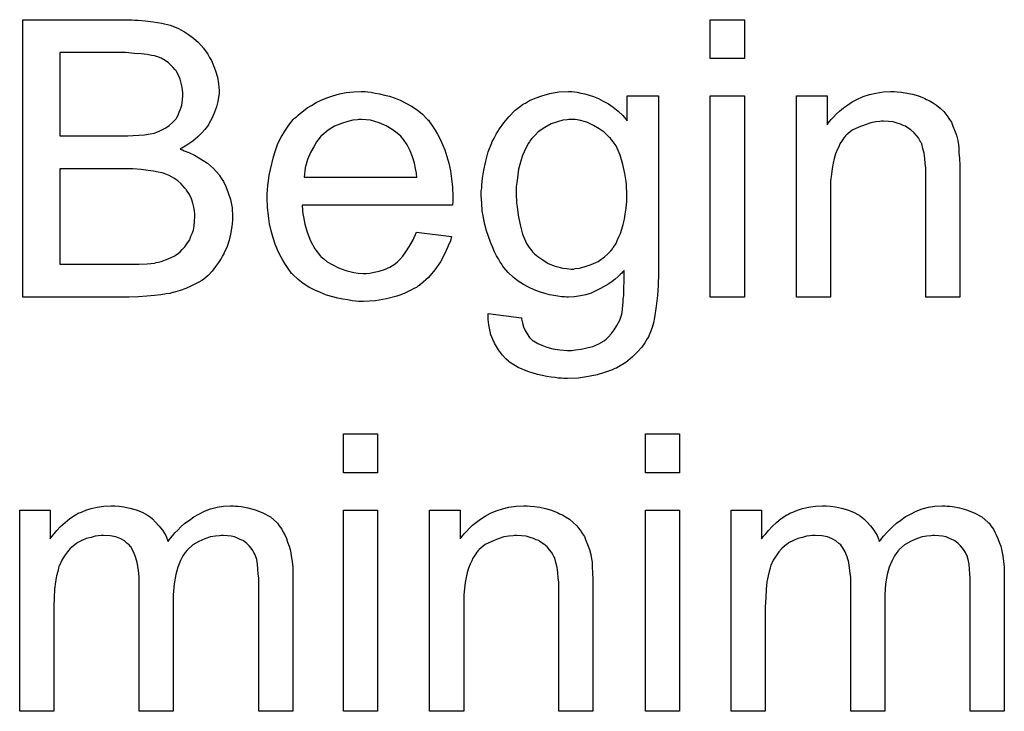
# Model space of a CAD drawing. Extents: x -2.2 to 8.3, y -2.9 to 5.2.
# Tile 178 of 205: x 3.353 to 3.638, y 3.419 to 3.618. Entities that reach past the tile are written whole.
import ezdxf

# ---------------------------------------------------------------- set-up
doc = ezdxf.new("R2010")
doc.units = 0
doc.layers.add('acc-ni-360-20-in-a_document', color=1, linetype='CONTINUOUS')

msp = doc.modelspace()

# ---------------------------------------------------------------- linework, layer by layer
at = {"layer": 'acc-ni-360-20-in-a_document', "color": 1}
for points in [[(3.386688, 3.618382), (3.387613, 3.618382), (3.389696, 3.618151), (3.39201, 3.617919), (3.39444, 3.617457), (3.396869, 3.616878), (3.399068, 3.616068), (3.399183, 3.616068), (3.399299, 3.615952), (3.399993, 3.615605), (3.401035, 3.615027), (3.402191, 3.614217), (3.40358, 3.613176), (3.405084, 3.611903), (3.406472, 3.610283), (3.407745, 3.608548), (3.407861, 3.608316), (3.408208, 3.607622), (3.408786, 3.606697), (3.409365, 3.605308), (3.409943, 3.603688), (3.410522, 3.601953), (3.410869, 3.599986), (3.410985, 3.598019), (3.410985, 3.597788), (3.410985, 3.597209), (3.410869, 3.596168), (3.410638, 3.594895), (3.410291, 3.593391), (3.409712, 3.591771), (3.409018, 3.590151), (3.408092, 3.588416), (3.407977, 3.588184), (3.407629, 3.587722), (3.406935, 3.586796), (3.40601, 3.58587), (3.404853, 3.584713), (3.403464, 3.583441), (3.401729, 3.582284), (3.399762, 3.581127), (3.399878, 3.581127), (3.400109, 3.581011), (3.400456, 3.580895), (3.400919, 3.580664), (3.402307, 3.580201), (3.403927, 3.579391), (3.405662, 3.57835), (3.407629, 3.577077), (3.409365, 3.575573), (3.410985, 3.573722), (3.4111, 3.573491), (3.411563, 3.572796), (3.412257, 3.571755), (3.412952, 3.570367), (3.413646, 3.568515), (3.41434, 3.566549), (3.414803, 3.564235), (3.414919, 3.561689), (3.414919, 3.561573), (3.414919, 3.561458), (3.414919, 3.560764), (3.414803, 3.559607), (3.414571, 3.558218), (3.41434, 3.556598), (3.413877, 3.554863), (3.413299, 3.553012), (3.412489, 3.55116), (3.412373, 3.550929), (3.412026, 3.550351), (3.411563, 3.549541), (3.410869, 3.548384), (3.409943, 3.547227), (3.409018, 3.545954), (3.407861, 3.544681), (3.406588, 3.54364), (3.406472, 3.543524), (3.40601, 3.543177), (3.4052, 3.542714), (3.404158, 3.542252), (3.402886, 3.541557), (3.401382, 3.540863), (3.399762, 3.540285), (3.397795, 3.539706), (3.397564, 3.539706), (3.396869, 3.539475), (3.395712, 3.539359), (3.394208, 3.539128), (3.392357, 3.538896), (3.390159, 3.538665), (3.387729, 3.538549), (3.384952, 3.538434), (3.354407, 3.538434), (3.354407, 3.618498), (3.385878, 3.618498), (3.386688, 3.618382)], [(3.562552, 3.607275), (3.552717, 3.607275), (3.552717, 3.618498), (3.562552, 3.618498), (3.562552, 3.607275)], [(3.384027, 3.60901), (3.365052, 3.60901), (3.365052, 3.584945), (3.384721, 3.584945), (3.386225, 3.585061), (3.387845, 3.585176), (3.389465, 3.585292), (3.391084, 3.585523), (3.392357, 3.585755), (3.392588, 3.58587), (3.393051, 3.585986), (3.393745, 3.586333), (3.394671, 3.586796), (3.395597, 3.587259), (3.396638, 3.587953), (3.397679, 3.588879), (3.398489, 3.589804), (3.398605, 3.58992), (3.398836, 3.590267), (3.399183, 3.590961), (3.39953, 3.591771), (3.399878, 3.592697), (3.400225, 3.593854), (3.400456, 3.595242), (3.400572, 3.596746), (3.400572, 3.596978), (3.400572, 3.597441), (3.400456, 3.598135), (3.40034, 3.59906), (3.400109, 3.600217), (3.399762, 3.601374), (3.399299, 3.602531), (3.398605, 3.603688), (3.398489, 3.603804), (3.398258, 3.604151), (3.397795, 3.60473), (3.397216, 3.605308), (3.396407, 3.606002), (3.395481, 3.606697), (3.394324, 3.607391), (3.393051, 3.607854), (3.392936, 3.607854), (3.392357, 3.608085), (3.391547, 3.608201), (3.390274, 3.608432), (3.388539, 3.608663), (3.386572, 3.608779), (3.384027, 3.60901)], [(3.453909, 3.597672), (3.454835, 3.597556), (3.455992, 3.597325), (3.457265, 3.597093), (3.458769, 3.596746), (3.460157, 3.596399), (3.461777, 3.595821), (3.463281, 3.595242), (3.464901, 3.594432), (3.466521, 3.593507), (3.46814, 3.592465), (3.469645, 3.591193), (3.471033, 3.589804), (3.471149, 3.589689), (3.47138, 3.589457), (3.471727, 3.588994), (3.47219, 3.5883), (3.472769, 3.58749), (3.473347, 3.586565), (3.474041, 3.585408), (3.474735, 3.584019), (3.47543, 3.582515), (3.476124, 3.580895), (3.476702, 3.579044), (3.477281, 3.577077), (3.477744, 3.574879), (3.478091, 3.572565), (3.478322, 3.570135), (3.478438, 3.567474), (3.478438, 3.567358), (3.478438, 3.566896), (3.478438, 3.566086), (3.478322, 3.564929), (3.434935, 3.564929), (3.434935, 3.564813), (3.434935, 3.564466), (3.43505, 3.564003), (3.43505, 3.563309), (3.435166, 3.562499), (3.435397, 3.561573), (3.435744, 3.559491), (3.436439, 3.557177), (3.437364, 3.554631), (3.438637, 3.552318), (3.440257, 3.550235), (3.440372, 3.550235), (3.440488, 3.550003), (3.441182, 3.549425), (3.442224, 3.548615), (3.443612, 3.547805), (3.445463, 3.54688), (3.447546, 3.54607), (3.44986, 3.545491), (3.451133, 3.545376), (3.452521, 3.54526), (3.453447, 3.54526), (3.454488, 3.545376), (3.455761, 3.545607), (3.457149, 3.545954), (3.458769, 3.546417), (3.460273, 3.547111), (3.461777, 3.548037), (3.461893, 3.548152), (3.462471, 3.548615), (3.463165, 3.549309), (3.463975, 3.550235), (3.464901, 3.551508), (3.465942, 3.553127), (3.466983, 3.554979), (3.467909, 3.557177), (3.478091, 3.555904), (3.478091, 3.555789), (3.477975, 3.555557), (3.477859, 3.555094), (3.477628, 3.5544), (3.477281, 3.553706), (3.476934, 3.55278), (3.476008, 3.550813), (3.474851, 3.548615), (3.473231, 3.546301), (3.47138, 3.544103), (3.469066, 3.54202), (3.46895, 3.54202), (3.468719, 3.541789), (3.468372, 3.541557), (3.467909, 3.54121), (3.467215, 3.540863), (3.466521, 3.540516), (3.465595, 3.540053), (3.464554, 3.53959), (3.463397, 3.539128), (3.46224, 3.538665), (3.459347, 3.537971), (3.456108, 3.537392), (3.452521, 3.537161), (3.451248, 3.537161), (3.450438, 3.537276), (3.449397, 3.537392), (3.448124, 3.537624), (3.446736, 3.537855), (3.445232, 3.538086), (3.441992, 3.539012), (3.440257, 3.539706), (3.438637, 3.5404), (3.436901, 3.541326), (3.435282, 3.542367), (3.433778, 3.543524), (3.432273, 3.544913), (3.432158, 3.545028), (3.431926, 3.54526), (3.431579, 3.545723), (3.431117, 3.546417), (3.430538, 3.547227), (3.429959, 3.548152), (3.429265, 3.549309), (3.428571, 3.550582), (3.427877, 3.552086), (3.427183, 3.553706), (3.426604, 3.555557), (3.426026, 3.557524), (3.425563, 3.559607), (3.425216, 3.561921), (3.424984, 3.56435), (3.424869, 3.566896), (3.424869, 3.567011), (3.424869, 3.56759), (3.424869, 3.568284), (3.424984, 3.569325), (3.4251, 3.570598), (3.425216, 3.571986), (3.425447, 3.573606), (3.425794, 3.575226), (3.42672, 3.578928), (3.427298, 3.58078), (3.427993, 3.582747), (3.428918, 3.584598), (3.429959, 3.586333), (3.431117, 3.588069), (3.432389, 3.589689), (3.432505, 3.589804), (3.432736, 3.590036), (3.433199, 3.590383), (3.433778, 3.590961), (3.434472, 3.59154), (3.435397, 3.592234), (3.436439, 3.593044), (3.437711, 3.593738), (3.438984, 3.594548), (3.440488, 3.595242), (3.442108, 3.595936), (3.443843, 3.596515), (3.445695, 3.597093), (3.447662, 3.597441), (3.449744, 3.597672), (3.451943, 3.597788), (3.453099, 3.597788), (3.453909, 3.597672)], [(3.513495, 3.597672), (3.514305, 3.597556), (3.515346, 3.597325), (3.516503, 3.597093), (3.517776, 3.596746), (3.519048, 3.596284), (3.520437, 3.595705), (3.521825, 3.595011), (3.523329, 3.594201), (3.524718, 3.593275), (3.526106, 3.592118), (3.527495, 3.590846), (3.528767, 3.589342), (3.528767, 3.596515), (3.537792, 3.596515), (3.537792, 3.546301), (3.537792, 3.546186), (3.537792, 3.545723), (3.537792, 3.545028), (3.537792, 3.544103), (3.537676, 3.543062), (3.537676, 3.541789), (3.537561, 3.540401), (3.537445, 3.538896), (3.537098, 3.535773), (3.536635, 3.532533), (3.536288, 3.531029), (3.535941, 3.52964), (3.535478, 3.528368), (3.535015, 3.527211), (3.535015, 3.527095), (3.534899, 3.526979), (3.534437, 3.526285), (3.533858, 3.525244), (3.532932, 3.523971), (3.53166, 3.522583), (3.530156, 3.521079), (3.528305, 3.519575), (3.526222, 3.518302), (3.526106, 3.518302), (3.52599, 3.518186), (3.525643, 3.517955), (3.525181, 3.517839), (3.524602, 3.517492), (3.523908, 3.51726), (3.522172, 3.516682), (3.52009, 3.515988), (3.517544, 3.515525), (3.514652, 3.515062), (3.511528, 3.514947), (3.510487, 3.514947), (3.509793, 3.515062), (3.508867, 3.515062), (3.507941, 3.515178), (3.506784, 3.515294), (3.505512, 3.515525), (3.502851, 3.516103), (3.500074, 3.516913), (3.497297, 3.51807), (3.494751, 3.51969), (3.494636, 3.519806), (3.49452, 3.519921), (3.49371, 3.520616), (3.492785, 3.521657), (3.491628, 3.523161), (3.490471, 3.525128), (3.489429, 3.527558), (3.489082, 3.528946), (3.488851, 3.53045), (3.488619, 3.531954), (3.488619, 3.53369), (3.498222, 3.532417), (3.498222, 3.532186), (3.498338, 3.531723), (3.49857, 3.530913), (3.498801, 3.529872), (3.499264, 3.52883), (3.499842, 3.527789), (3.500537, 3.526748), (3.501462, 3.525938), (3.501693, 3.525822), (3.502156, 3.525475), (3.502966, 3.525012), (3.504123, 3.52455), (3.505512, 3.523971), (3.507247, 3.523508), (3.50933, 3.523161), (3.511528, 3.523046), (3.512685, 3.523046), (3.513842, 3.523161), (3.515462, 3.523393), (3.517082, 3.52374), (3.518817, 3.524202), (3.520553, 3.524897), (3.522057, 3.525822), (3.522172, 3.525938), (3.522635, 3.526285), (3.523329, 3.526979), (3.524139, 3.527789), (3.524949, 3.528946), (3.525759, 3.530219), (3.526569, 3.531723), (3.527148, 3.533459), (3.527148, 3.533574), (3.527263, 3.534037), (3.527379, 3.534963), (3.527495, 3.53612), (3.52761, 3.53693), (3.52761, 3.537855), (3.527726, 3.538896), (3.527726, 3.540053), (3.527726, 3.541326), (3.527842, 3.54283), (3.527842, 3.544334), (3.527842, 3.54607), (3.527726, 3.545954), (3.527495, 3.545723), (3.527148, 3.545376), (3.526685, 3.544913), (3.526106, 3.544334), (3.525296, 3.54364), (3.524371, 3.542946), (3.523445, 3.542252), (3.521015, 3.540863), (3.518354, 3.539591), (3.51685, 3.539128), (3.51523, 3.538781), (3.513495, 3.538549), (3.511759, 3.538434), (3.511181, 3.538434), (3.510602, 3.538549), (3.509793, 3.538549), (3.508751, 3.538665), (3.507594, 3.538896), (3.506322, 3.539128), (3.504933, 3.539475), (3.503429, 3.539938), (3.501925, 3.540516), (3.500421, 3.54121), (3.498801, 3.54202), (3.497297, 3.543061), (3.495793, 3.544218), (3.494404, 3.545491), (3.493132, 3.546995), (3.493016, 3.547111), (3.4929, 3.547342), (3.492553, 3.547921), (3.49209, 3.548499), (3.491628, 3.549425), (3.491049, 3.550351), (3.490471, 3.551508), (3.489892, 3.552896), (3.489314, 3.554284), (3.488735, 3.555904), (3.488157, 3.557524), (3.487694, 3.559375), (3.486884, 3.563309), (3.486768, 3.565507), (3.486653, 3.567706), (3.486653, 3.567821), (3.486653, 3.568053), (3.486653, 3.568515), (3.486653, 3.569094), (3.486768, 3.569904), (3.486768, 3.570714), (3.487, 3.572796), (3.487347, 3.57511), (3.487925, 3.577656), (3.488619, 3.580317), (3.489661, 3.582978), (3.489661, 3.583094), (3.489776, 3.583325), (3.490008, 3.583672), (3.490239, 3.584135), (3.490933, 3.585408), (3.491859, 3.587028), (3.493132, 3.588763), (3.494636, 3.590499), (3.496371, 3.59235), (3.498338, 3.593854), (3.498454, 3.593854), (3.49857, 3.59397), (3.498917, 3.594201), (3.49938, 3.594432), (3.500537, 3.595126), (3.502156, 3.595821), (3.504123, 3.596515), (3.506437, 3.597209), (3.508983, 3.597672), (3.511759, 3.597788), (3.512801, 3.597788), (3.513495, 3.597672)], [(3.562552, 3.538434), (3.552717, 3.538434), (3.552717, 3.596515), (3.562552, 3.596515), (3.562552, 3.538434)], [(3.606633, 3.597672), (3.607906, 3.597556), (3.60941, 3.597325), (3.61103, 3.596978), (3.612765, 3.596515), (3.614385, 3.595821), (3.614617, 3.595705), (3.615079, 3.595474), (3.615889, 3.595127), (3.616815, 3.594548), (3.617972, 3.593854), (3.619013, 3.592928), (3.620055, 3.592003), (3.62098, 3.590846), (3.621096, 3.59073), (3.621327, 3.590267), (3.621674, 3.589689), (3.622253, 3.588879), (3.622716, 3.587722), (3.623178, 3.586565), (3.623757, 3.585176), (3.624104, 3.583672), (3.624104, 3.583557), (3.62422, 3.583094), (3.624336, 3.5824), (3.624451, 3.581474), (3.624451, 3.580086), (3.624567, 3.578466), (3.624683, 3.576499), (3.624683, 3.574069), (3.624683, 3.538434), (3.614848, 3.538434), (3.614848, 3.573606), (3.614848, 3.573722), (3.614848, 3.573838), (3.614848, 3.574648), (3.614848, 3.575689), (3.614732, 3.576962), (3.614617, 3.578466), (3.614385, 3.57997), (3.614038, 3.581358), (3.613691, 3.582631), (3.613691, 3.582747), (3.61346, 3.583094), (3.613113, 3.583672), (3.612765, 3.584367), (3.612187, 3.585061), (3.611493, 3.585871), (3.610567, 3.58668), (3.609526, 3.587375), (3.60941, 3.58749), (3.609063, 3.587722), (3.608369, 3.587953), (3.607559, 3.5883), (3.606633, 3.588647), (3.605476, 3.588994), (3.604088, 3.58911), (3.6027, 3.589226), (3.602121, 3.589226), (3.601658, 3.58911), (3.600501, 3.588994), (3.598997, 3.588763), (3.597377, 3.588185), (3.595526, 3.58749), (3.593675, 3.586565), (3.591939, 3.585176), (3.591708, 3.584945), (3.591245, 3.584367), (3.590898, 3.583904), (3.590551, 3.583325), (3.590088, 3.582631), (3.589741, 3.581821), (3.589278, 3.580896), (3.588816, 3.579738), (3.588468, 3.578466), (3.588121, 3.577077), (3.58789, 3.575573), (3.587659, 3.573954), (3.587427, 3.571987), (3.587427, 3.57002), (3.587427, 3.538434), (3.577593, 3.538434), (3.577593, 3.596515), (3.586386, 3.596515), (3.586386, 3.588185), (3.586502, 3.5883), (3.586733, 3.588647), (3.58708, 3.58911), (3.587543, 3.589689), (3.588237, 3.590383), (3.589047, 3.591193), (3.589973, 3.592118), (3.59113, 3.593044), (3.592287, 3.593854), (3.593675, 3.59478), (3.595179, 3.595589), (3.596799, 3.596284), (3.59865, 3.596862), (3.600501, 3.597325), (3.602584, 3.597672), (3.604782, 3.597788), (3.605708, 3.597788), (3.606633, 3.597672)], [(3.452058, 3.589689), (3.451364, 3.589689), (3.450901, 3.589573), (3.449628, 3.589457), (3.448124, 3.58911), (3.446273, 3.588532), (3.444306, 3.587722), (3.442455, 3.586565), (3.440604, 3.585061), (3.440372, 3.584829), (3.43991, 3.584251), (3.4391, 3.583209), (3.43829, 3.581821), (3.437364, 3.580201), (3.436554, 3.578119), (3.43586, 3.575689), (3.435513, 3.573028), (3.468025, 3.573028), (3.468025, 3.573144), (3.468025, 3.573375), (3.467909, 3.573722), (3.467909, 3.574185), (3.467678, 3.575573), (3.467331, 3.577077), (3.466752, 3.578928), (3.466174, 3.580664), (3.465248, 3.582399), (3.464207, 3.583904), (3.464207, 3.584019), (3.463975, 3.584135), (3.463397, 3.584829), (3.462356, 3.585755), (3.460967, 3.586796), (3.459232, 3.587837), (3.457149, 3.588763), (3.454719, 3.589457), (3.453447, 3.589573), (3.452058, 3.589689)], [(3.513726, 3.589689), (3.511875, 3.589689), (3.511412, 3.589573), (3.51014, 3.589457), (3.508635, 3.588994), (3.506784, 3.588416), (3.504933, 3.587375), (3.503082, 3.586102), (3.502156, 3.585176), (3.501231, 3.584251), (3.501231, 3.584135), (3.500999, 3.584019), (3.500768, 3.583672), (3.500537, 3.583209), (3.500189, 3.582747), (3.499842, 3.582052), (3.49938, 3.581242), (3.499032, 3.580317), (3.49857, 3.579276), (3.498107, 3.578003), (3.49776, 3.57673), (3.497413, 3.575342), (3.497181, 3.573722), (3.49695, 3.572102), (3.496718, 3.570367), (3.496718, 3.5684), (3.496718, 3.568284), (3.496718, 3.567937), (3.496718, 3.567358), (3.496834, 3.566549), (3.496834, 3.565623), (3.49695, 3.564466), (3.497297, 3.562036), (3.497875, 3.55926), (3.49857, 3.556598), (3.499727, 3.553937), (3.500421, 3.55278), (3.501231, 3.551739), (3.501462, 3.551508), (3.502041, 3.550929), (3.502966, 3.550119), (3.504355, 3.549194), (3.505974, 3.548152), (3.507941, 3.547343), (3.51014, 3.546764), (3.511297, 3.546648), (3.512569, 3.546533), (3.513264, 3.546533), (3.513726, 3.546648), (3.514999, 3.546764), (3.516619, 3.547227), (3.518354, 3.547805), (3.520321, 3.548731), (3.522172, 3.550004), (3.523098, 3.550814), (3.524024, 3.551739), (3.524024, 3.551855), (3.524255, 3.55197), (3.524486, 3.552318), (3.524718, 3.55278), (3.525065, 3.553243), (3.525528, 3.553937), (3.525875, 3.554747), (3.526338, 3.555789), (3.5268, 3.55683), (3.527148, 3.557987), (3.52761, 3.559375), (3.527957, 3.560879), (3.528189, 3.562383), (3.52842, 3.564119), (3.528652, 3.566086), (3.528652, 3.568053), (3.528652, 3.568169), (3.528652, 3.568516), (3.528652, 3.569094), (3.528536, 3.569788), (3.528536, 3.570714), (3.52842, 3.571755), (3.528073, 3.574069), (3.527495, 3.57673), (3.526685, 3.579391), (3.525528, 3.582052), (3.524718, 3.583209), (3.523908, 3.584251), (3.523908, 3.584367), (3.523677, 3.584482), (3.523098, 3.585061), (3.522057, 3.585986), (3.520668, 3.587028), (3.519048, 3.587953), (3.517082, 3.588879), (3.514883, 3.589457), (3.513726, 3.589689)], [(3.386109, 3.575457), (3.365052, 3.575457), (3.365052, 3.547921), (3.387845, 3.547921), (3.390274, 3.548037), (3.391316, 3.548152), (3.392241, 3.548268), (3.392357, 3.548268), (3.39282, 3.548384), (3.393514, 3.548499), (3.394324, 3.548731), (3.396291, 3.549425), (3.398258, 3.550351), (3.398373, 3.550466), (3.39872, 3.550698), (3.399183, 3.551045), (3.399762, 3.551508), (3.40034, 3.552202), (3.40115, 3.552896), (3.401729, 3.553822), (3.402423, 3.554863), (3.402539, 3.554979), (3.402654, 3.555326), (3.402886, 3.55602), (3.403233, 3.55683), (3.40358, 3.557755), (3.403811, 3.558912), (3.403927, 3.560301), (3.404043, 3.561689), (3.404043, 3.561921), (3.404043, 3.562383), (3.403927, 3.563309), (3.403696, 3.56435), (3.403464, 3.565507), (3.403001, 3.56678), (3.402423, 3.568053), (3.401613, 3.569325), (3.401497, 3.569441), (3.40115, 3.569904), (3.400687, 3.570482), (3.399993, 3.571177), (3.399068, 3.571986), (3.397911, 3.572796), (3.396638, 3.573491), (3.395134, 3.574069), (3.394902, 3.574185), (3.39444, 3.5743), (3.393398, 3.574532), (3.392126, 3.574763), (3.390506, 3.574995), (3.388539, 3.575226), (3.386109, 3.575457)], [(3.456686, 3.487711), (3.446852, 3.487711), (3.446852, 3.498934), (3.456686, 3.498934), (3.456686, 3.487711)], [(3.543808, 3.487711), (3.533974, 3.487711), (3.533974, 3.498934), (3.543808, 3.498934), (3.543808, 3.487711)], [(3.415728, 3.478108), (3.416538, 3.478108), (3.417348, 3.477992), (3.419315, 3.477645), (3.421398, 3.477066), (3.423596, 3.476141), (3.425794, 3.474984), (3.427646, 3.473364), (3.427877, 3.473132), (3.42834, 3.472438), (3.42915, 3.471397), (3.429497, 3.470587), (3.429959, 3.469777), (3.430422, 3.468736), (3.430769, 3.467695), (3.431232, 3.466537), (3.431579, 3.465149), (3.431811, 3.463761), (3.432042, 3.462141), (3.432273, 3.460521), (3.432273, 3.45867), (3.432273, 3.418869), (3.422439, 3.418869), (3.422439, 3.455315), (3.422439, 3.45543), (3.422439, 3.455546), (3.422439, 3.45624), (3.422439, 3.457282), (3.422323, 3.458554), (3.422208, 3.459943), (3.422092, 3.461331), (3.42186, 3.462719), (3.421513, 3.463761), (3.421513, 3.463876), (3.421282, 3.464224), (3.421051, 3.464686), (3.420704, 3.465265), (3.420241, 3.465959), (3.419662, 3.466653), (3.418968, 3.467347), (3.418042, 3.468042), (3.417927, 3.468157), (3.41758, 3.468273), (3.417117, 3.468504), (3.416307, 3.468852), (3.415497, 3.469199), (3.414456, 3.46943), (3.413414, 3.469546), (3.412142, 3.469661), (3.411563, 3.469661), (3.4111, 3.469546), (3.409943, 3.46943), (3.408555, 3.469199), (3.406935, 3.46862), (3.4052, 3.467926), (3.403464, 3.466885), (3.401844, 3.465496), (3.401729, 3.465265), (3.401266, 3.464686), (3.400572, 3.463761), (3.399878, 3.462372), (3.399068, 3.460521), (3.398489, 3.458323), (3.398026, 3.455662), (3.397795, 3.452538), (3.397795, 3.418869), (3.38796, 3.418869), (3.38796, 3.456472), (3.38796, 3.456587), (3.38796, 3.456819), (3.38796, 3.45705), (3.38796, 3.457513), (3.387845, 3.458786), (3.387613, 3.460174), (3.387382, 3.461794), (3.386919, 3.463414), (3.386341, 3.464918), (3.385531, 3.466306), (3.385415, 3.466422), (3.385068, 3.466885), (3.384489, 3.467347), (3.38368, 3.468042), (3.382638, 3.46862), (3.38125, 3.469199), (3.37963, 3.469546), (3.377663, 3.469661), (3.376969, 3.469661), (3.376159, 3.469546), (3.375233, 3.46943), (3.374076, 3.469083), (3.372688, 3.468736), (3.371415, 3.468157), (3.370027, 3.467463), (3.369911, 3.467347), (3.369448, 3.467), (3.36887, 3.466537), (3.36806, 3.465843), (3.36725, 3.464918), (3.36644, 3.463761), (3.36563, 3.462488), (3.364936, 3.460984), (3.36482, 3.460753), (3.364705, 3.460174), (3.364473, 3.459248), (3.364126, 3.457976), (3.363779, 3.45624), (3.363548, 3.454158), (3.363432, 3.451728), (3.363316, 3.448951), (3.363316, 3.418869), (3.353482, 3.418869), (3.353482, 3.47695), (3.362275, 3.47695), (3.362275, 3.46862), (3.362391, 3.468852), (3.362738, 3.469314), (3.363432, 3.470124), (3.364242, 3.47105), (3.365283, 3.472207), (3.366556, 3.473364), (3.367944, 3.474521), (3.369564, 3.475562), (3.369796, 3.475678), (3.370374, 3.476025), (3.3713, 3.476372), (3.372572, 3.47695), (3.374076, 3.477413), (3.375812, 3.47776), (3.377779, 3.478108), (3.379861, 3.478223), (3.380903, 3.478223), (3.382175, 3.478108), (3.383564, 3.477876), (3.385299, 3.477529), (3.387035, 3.477066), (3.38877, 3.476372), (3.39039, 3.475446), (3.390622, 3.475331), (3.391084, 3.474984), (3.391778, 3.474405), (3.392704, 3.473479), (3.39363, 3.472438), (3.394671, 3.471166), (3.395597, 3.469661), (3.396291, 3.467926), (3.396407, 3.468042), (3.396638, 3.468389), (3.396985, 3.468852), (3.397564, 3.469546), (3.398258, 3.470356), (3.399068, 3.471166), (3.399993, 3.472091), (3.40115, 3.473132), (3.402423, 3.474058), (3.403696, 3.474984), (3.4052, 3.475794), (3.40682, 3.476603), (3.408555, 3.477298), (3.410406, 3.47776), (3.412257, 3.478108), (3.41434, 3.478223), (3.41515, 3.478223), (3.415728, 3.478108)], [(3.456686, 3.418869), (3.446852, 3.418869), (3.446852, 3.47695), (3.456686, 3.47695), (3.456686, 3.418869)], [(3.500768, 3.478108), (3.502041, 3.477992), (3.503545, 3.47776), (3.505164, 3.477413), (3.5069, 3.47695), (3.50852, 3.476256), (3.508751, 3.476141), (3.509214, 3.475909), (3.510024, 3.475562), (3.51095, 3.474984), (3.512106, 3.474289), (3.513148, 3.473364), (3.514189, 3.472438), (3.515115, 3.471281), (3.51523, 3.471166), (3.515462, 3.470703), (3.515809, 3.470124), (3.516387, 3.469314), (3.51685, 3.468157), (3.517313, 3.467), (3.517892, 3.465612), (3.518239, 3.464108), (3.518239, 3.463992), (3.518354, 3.463529), (3.51847, 3.462835), (3.518586, 3.46191), (3.518586, 3.460521), (3.518701, 3.458901), (3.518817, 3.456934), (3.518817, 3.454505), (3.518817, 3.418869), (3.508983, 3.418869), (3.508983, 3.454042), (3.508983, 3.454158), (3.508983, 3.454273), (3.508983, 3.455083), (3.508983, 3.456125), (3.508867, 3.457397), (3.508751, 3.458901), (3.50852, 3.460405), (3.508173, 3.461794), (3.507826, 3.463067), (3.507826, 3.463182), (3.507594, 3.463529), (3.507247, 3.464108), (3.5069, 3.464802), (3.506322, 3.465496), (3.505627, 3.466306), (3.504702, 3.467116), (3.50366, 3.46781), (3.503545, 3.467926), (3.503198, 3.468157), (3.502503, 3.468389), (3.501693, 3.468736), (3.500768, 3.469083), (3.499611, 3.46943), (3.498222, 3.469546), (3.496834, 3.469661), (3.496256, 3.469661), (3.495793, 3.469546), (3.494636, 3.46943), (3.493132, 3.469199), (3.491512, 3.46862), (3.489661, 3.467926), (3.487809, 3.467), (3.486074, 3.465612), (3.485843, 3.465381), (3.48538, 3.464802), (3.485033, 3.464339), (3.484686, 3.463761), (3.484223, 3.463066), (3.483876, 3.462257), (3.483413, 3.461331), (3.48295, 3.460174), (3.482603, 3.458901), (3.482256, 3.457513), (3.482024, 3.456009), (3.481793, 3.454389), (3.481562, 3.452422), (3.481562, 3.450455), (3.481562, 3.418869), (3.471727, 3.418869), (3.471727, 3.47695), (3.48052, 3.47695), (3.48052, 3.46862), (3.480636, 3.468736), (3.480867, 3.469083), (3.481215, 3.469546), (3.481677, 3.470124), (3.482372, 3.470818), (3.483182, 3.471628), (3.484107, 3.472554), (3.485264, 3.473479), (3.486421, 3.474289), (3.487809, 3.475215), (3.489314, 3.476025), (3.490933, 3.476719), (3.492785, 3.477298), (3.494636, 3.47776), (3.496718, 3.478108), (3.498917, 3.478223), (3.499842, 3.478223), (3.500768, 3.478108)], [(3.543808, 3.418869), (3.533974, 3.418869), (3.533974, 3.476951), (3.543808, 3.476951), (3.543808, 3.418869)], [(3.62098, 3.478108), (3.62179, 3.478108), (3.6226, 3.477992), (3.624567, 3.477645), (3.626649, 3.477066), (3.628848, 3.476141), (3.631046, 3.474984), (3.632897, 3.473364), (3.633129, 3.473133), (3.633591, 3.472438), (3.634401, 3.471397), (3.634749, 3.470587), (3.635211, 3.469777), (3.635674, 3.468736), (3.636021, 3.467695), (3.636484, 3.466538), (3.636831, 3.465149), (3.637062, 3.463761), (3.637294, 3.462141), (3.637525, 3.460521), (3.637525, 3.45867), (3.637525, 3.418869), (3.627691, 3.418869), (3.627691, 3.455315), (3.627691, 3.45543), (3.627691, 3.455546), (3.627691, 3.45624), (3.627691, 3.457282), (3.627575, 3.458554), (3.627459, 3.459943), (3.627344, 3.461331), (3.627112, 3.46272), (3.626765, 3.463761), (3.626765, 3.463876), (3.626534, 3.464224), (3.626302, 3.464686), (3.625955, 3.465265), (3.625492, 3.465959), (3.624914, 3.466653), (3.62422, 3.467347), (3.623294, 3.468042), (3.623178, 3.468157), (3.622831, 3.468273), (3.622369, 3.468505), (3.621559, 3.468852), (3.620749, 3.469199), (3.619707, 3.46943), (3.618666, 3.469546), (3.617394, 3.469662), (3.616815, 3.469662), (3.616352, 3.469546), (3.615195, 3.46943), (3.613807, 3.469199), (3.612187, 3.46862), (3.610452, 3.467926), (3.608716, 3.466885), (3.607096, 3.465496), (3.606981, 3.465265), (3.606518, 3.464686), (3.605823, 3.463761), (3.605129, 3.462372), (3.604319, 3.460521), (3.603741, 3.458323), (3.603278, 3.455662), (3.603047, 3.452538), (3.603047, 3.418869), (3.593212, 3.418869), (3.593212, 3.456472), (3.593212, 3.456587), (3.593212, 3.456819), (3.593212, 3.45705), (3.593212, 3.457513), (3.593097, 3.458786), (3.592865, 3.460174), (3.592634, 3.461794), (3.592171, 3.463414), (3.591592, 3.464918), (3.590782, 3.466306), (3.590667, 3.466422), (3.59032, 3.466885), (3.589741, 3.467347), (3.588931, 3.468042), (3.58789, 3.46862), (3.586502, 3.469199), (3.584882, 3.469546), (3.582915, 3.469662), (3.582221, 3.469662), (3.581411, 3.469546), (3.580485, 3.46943), (3.579328, 3.469083), (3.57794, 3.468736), (3.576667, 3.468157), (3.575279, 3.467463), (3.575163, 3.467347), (3.5747, 3.467), (3.574122, 3.466538), (3.573312, 3.465843), (3.572502, 3.464918), (3.571692, 3.463761), (3.570882, 3.462488), (3.570188, 3.460984), (3.570072, 3.460753), (3.569956, 3.460174), (3.569725, 3.459249), (3.569378, 3.457976), (3.569031, 3.45624), (3.5688, 3.454158), (3.568684, 3.451728), (3.568568, 3.448951), (3.568568, 3.418869), (3.558734, 3.418869), (3.558734, 3.476951), (3.567527, 3.476951), (3.567527, 3.46862), (3.567642, 3.468852), (3.56799, 3.469314), (3.568684, 3.470124), (3.569494, 3.47105), (3.570535, 3.472207), (3.571808, 3.473364), (3.573196, 3.474521), (3.574816, 3.475562), (3.575047, 3.475678), (3.575626, 3.476025), (3.576551, 3.476372), (3.577824, 3.476951), (3.579328, 3.477413), (3.581064, 3.47776), (3.583031, 3.478108), (3.585113, 3.478223), (3.586155, 3.478223), (3.587427, 3.478108), (3.588816, 3.477876), (3.590551, 3.477529), (3.592287, 3.477066), (3.594022, 3.476372), (3.595642, 3.475447), (3.595873, 3.475331), (3.596336, 3.474984), (3.59703, 3.474405), (3.597956, 3.47348), (3.598881, 3.472438), (3.599923, 3.471166), (3.600848, 3.469662), (3.601543, 3.467926), (3.601658, 3.468042), (3.60189, 3.468389), (3.602237, 3.468852), (3.602815, 3.469546), (3.60351, 3.470356), (3.604319, 3.471166), (3.605245, 3.472091), (3.606402, 3.473133), (3.607675, 3.474058), (3.608947, 3.474984), (3.610452, 3.475794), (3.612071, 3.476604), (3.613807, 3.477298), (3.615658, 3.47776), (3.617509, 3.478108), (3.619592, 3.478223), (3.620402, 3.478223), (3.62098, 3.478108)]]:
    msp.add_lwpolyline(points, dxfattribs=at)

doc.saveas('drawing.dxf')
